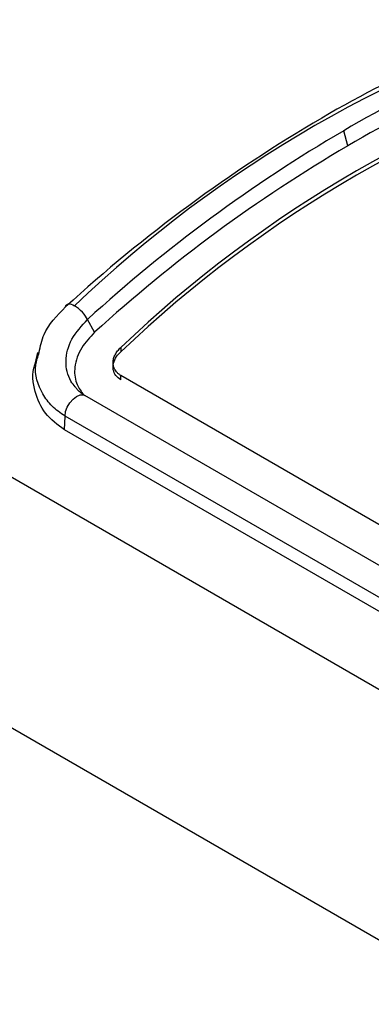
# Model space of a CAD drawing. Header units: millimetres. Extents: x 0 to 559, y 0 to 432.
# Tile 26 of 34: x 400.78 to 404.57, y 398.06 to 408.67. Entities that reach past the tile are written whole.
import ezdxf

# ---------------------------------------------------------------- set-up
doc = ezdxf.new("R2010")
doc.units = ezdxf.units.MM
doc.header["$LTSCALE"] = 2

msp = doc.modelspace()

# ---------------------------------------------------------------- linework, layer by layer
for p, q in [((433.124562, 385.016215), (391.245404, 409.192538)), ((404.315442, 407.307377), (404.271932, 407.470533)), ((432.06722, 382.92799), (390.151587, 407.12537)), ((401.588031, 405.299646), (401.512243, 405.439047)), ((400.97249, 405.081934), (400.948722, 404.9721)), ((401.871178, 405.136188), (401.871178, 405.089529)), ((413.588947, 398.070355), (401.871178, 404.83488)), ((401.871178, 404.78822), (401.871178, 404.83488)), ((413.201334, 397.854539), (401.483565, 404.619063)), ((401.265377, 404.248756), (401.26962, 404.398006)), ((412.987389, 397.633482), (401.26962, 404.398006)), ((412.983147, 397.484232), (401.265377, 404.248756))]:
    msp.add_line(p, q)
at = {"flags": 128}
msp.add_lwpolyline([(401.26962, 404.398006), (401.276677, 404.445366), (401.294679, 404.494591), (401.32196, 404.541125), (401.355995, 404.580659), (401.393633, 404.609534), (401.431391, 404.625078), (401.465772, 404.625852), (401.483565, 404.619063)], dxfattribs=at)
for centre, radius, start, end in [((410.766595, 395.737527), 13.610516, 106.346033, 133.6485905), ((409.603142, 398.177883), 10.949403, 104.8550154, 120.5582426), ((409.838762, 398.041862), 10.949403, 104.8550154, 120.5582426), ((409.817169, 397.988969), 10.821355, 104.8550247, 120.5582386), ((411.081406, 395.480905), 13.343643, 106.3460332, 133.6485904), ((411.081406, 395.434245), 13.343643, 106.346033, 133.6485905), ((412.342243, 393.433119), 16.427865, 120.3712034, 132.3446259), ((412.577867, 393.297097), 16.427871, 120.3712034, 132.3446259), ((412.524254, 393.299679), 16.235769, 120.3712197, 132.3446188)]:
    msp.add_arc(centre, radius, start, end)
for points, knots in [([(401.276625, 405.575064), (401.278879, 405.592957), (401.289416, 405.603827), (401.323332, 405.60768), (401.346634, 405.600654), (401.372162, 405.585916)], [0, 0, 0, 0, 0.5, 0.5, 1, 1, 1, 1]), ([(400.991496, 405.081569), (401.003769, 405.147985), (401.036681, 405.326106), (401.184144, 405.479111), (401.276623, 405.575065)], [0, 0, 0, 0, 0.372866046, 1, 1, 1, 1]), ([(401.512243, 405.439047), (401.500546, 405.460563), (401.482517, 405.487295), (401.432989, 405.541906), (401.401423, 405.569025), (401.372162, 405.585918)], [0, 0, 0, 0, 0.5, 0.5, 1, 1, 1, 1]), ([(401.37995, 404.711365), (401.363563, 404.731228), (401.322744, 404.780705), (401.288586, 404.875849), (401.27234, 405.027408), (401.324607, 405.231655), (401.449498, 405.369696), (401.512243, 405.439047)], [0, 0, 0, 0, 0.09904919, 0.246717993, 0.394920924, 0.696011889, 1, 1, 1, 1]), ([(401.588031, 405.299646), (401.537711, 405.245912), (401.429833, 405.130715), (401.364772, 404.935947), (401.37631, 404.760542), (401.435698, 404.675239), (401.461991, 404.637473)], [0, 0, 0, 0, 0.260301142, 0.55804924, 0.80433302, 1, 1, 1, 1]), ([(401.26962, 404.398006), (401.22049, 404.431578), (401.122749, 404.498366), (400.995728, 404.677461), (400.925162, 404.882105), (400.976701, 405.03708), (400.991496, 405.081569)], [0, 0, 0, 0, 0.210901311, 0.419573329, 0.833375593, 1, 1, 1, 1]), ([(401.871178, 404.78822), (401.849271, 404.800867), (401.830735, 404.817096), (401.817072, 404.835491), (401.803417, 404.853874), (401.794244, 404.874906), (401.790122, 404.896823), (401.785919, 404.919166), (401.786836, 404.943009), (401.79262, 404.966473), (401.798639, 404.990886), (401.810075, 405.015531), (401.82593, 405.03849), (401.838347, 405.056471), (401.853669, 405.073752), (401.871178, 405.089529)], [0, 0, 0, 0, 0.20400911, 0.20400911, 0.20400911, 0.407765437, 0.407765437, 0.407765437, 0.615438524, 0.615438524, 0.615438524, 0.831607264, 0.831607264, 0.831607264, 1, 1, 1, 1]), ([(401.871178, 404.83488), (401.862471, 404.840458), (401.845196, 404.851527), (401.824273, 404.871923), (401.804989, 404.898416), (401.790596, 404.932371), (401.785746, 404.973651), (401.791593, 405.016388), (401.80839, 405.058727), (401.834248, 405.099714), (401.858859, 405.124021), (401.871178, 405.136188)], [0, 0, 0, 0, 0.084096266, 0.166858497, 0.249878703, 0.374432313, 0.499768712, 0.62423064, 0.749663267, 0.874697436, 1, 1, 1, 1]), ([(401.265377, 404.248756), (401.190013, 404.304369), (401.03946, 404.415464), (400.936131, 404.664304), (400.906895, 404.861097), (400.950013, 404.964821), (400.953145, 404.972356)], [0, 0, 0, 0, 0.314091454, 0.62745237, 0.972939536, 1, 1, 1, 1]), ([(401.493595, 404.611783), (401.459756, 404.63313), (401.41485, 404.661458), (401.386851, 404.701497), (401.37995, 404.711365)], [0, 0, 0, 0, 0.753562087, 1, 1, 1, 1])]:
    msp.add_open_spline(points, degree=3, knots=knots)

doc.saveas('drawing.dxf')
